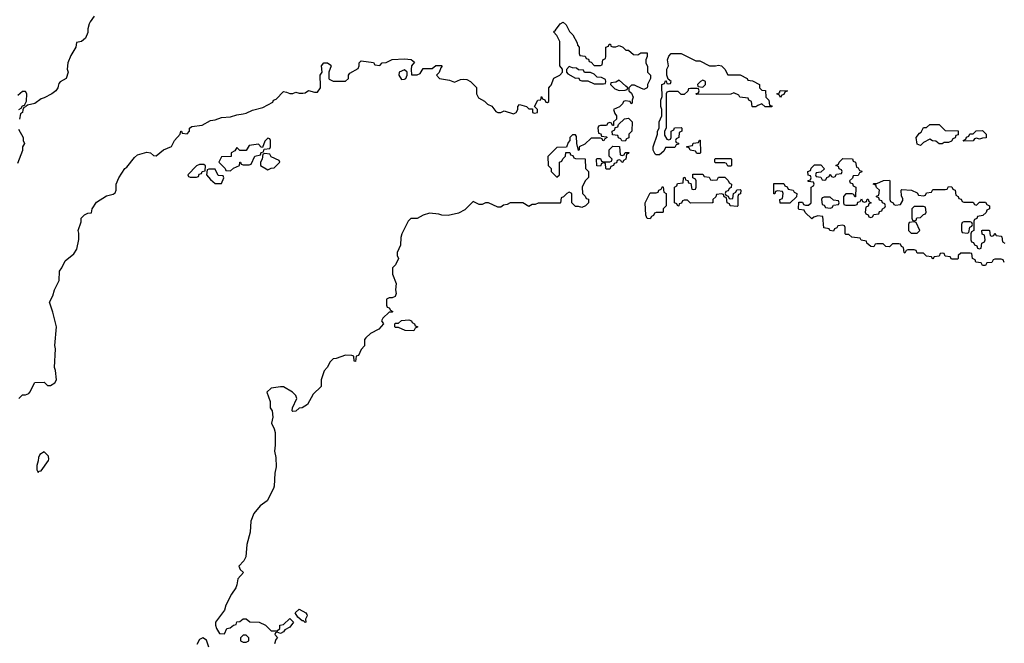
# Model space of a CAD drawing. Header units: inches. Extents: x 1980008 to 2252673, y 74414 to 260562.
# Tile 12 of 228: x 2091172 to 2097510, y 96414 to 100428. Entities that reach past the tile are written whole.
import ezdxf

# ---------------------------------------------------------------- set-up
doc = ezdxf.new("R2010")
doc.units = ezdxf.units.IN
doc.header["$MEASUREMENT"] = 0
doc.layers.add('C0099', color=7, linetype='Continuous')
doc.layers.add('C0190', color=7, linetype='Continuous')

msp = doc.modelspace()

# ---------------------------------------------------------------- linework, layer by layer
at = {"layer": 'C0099', "color": 5, "elevation": 40}
for points in [[(2091166, 99850), (2091182, 99858), (2091190, 99874), (2091202, 99878), (2091216.4, 99903.6), (2091218, 99950), (2091210, 99966), (2091190, 99966), (2091159.6, 99940.4)], [(2091166, 97990), (2091190, 98014), (2091210, 98014), (2091230, 98022), (2091238, 98030), (2091268.4, 98091.6), (2091330, 98094), (2091350, 98074), (2091370, 98074), (2091398, 98090), (2091408, 98110), (2091402, 98170), (2091395.3, 98190), (2091402, 98310), (2091399, 98330), (2091409.3, 98450), (2091385.6, 98545.6), (2091364, 98610), (2091385.2, 98650), (2091397, 98690), (2091426.3, 98750), (2091429.2, 98810), (2091444, 98830), (2091465.2, 98874.8), (2091519.7, 98920.3), (2091540.7, 98950), (2091552.7, 99012.7), (2091553.2, 99053.2), (2091548, 99070), (2091567.3, 99127.3), (2091568.7, 99150), (2091590, 99172), (2091610, 99182), (2091634.6, 99185.4), (2091638, 99210), (2091666.3, 99253.7), (2091730, 99294.8), (2091774.5, 99305.5), (2091786, 99314), (2091794, 99330), (2091794, 99370), (2091809.2, 99410), (2091849.2, 99470), (2091862, 99478), (2091910, 99541), (2091930, 99558), (2091990, 99576), (2092014, 99570), (2092032.7, 99552.7), (2092050, 99552), (2092098, 99590), (2092149.1, 99610.9), (2092169, 99650), (2092206, 99690), (2092209.1, 99710.9), (2092214, 99710), (2092218, 99698), (2092250, 99694), (2092266, 99710), (2092266, 99730), (2092280.4, 99739.6), (2092346, 99750), (2092401.2, 99778.8), (2092430, 99782.8), (2092470, 99799.1), (2092530, 99802), (2092570, 99816), (2092610, 99821), (2092630, 99826), (2092670, 99846), (2092737.2, 99862.8), (2092802, 99898), (2092806, 99910), (2092824, 99916), (2092870, 99964.7), (2092890, 99962), (2092910, 99952), (2092930, 99952), (2092950, 99962), (2092970, 99954), (2092994, 99954), (2093010, 99958), (2093030, 99971.3), (2093070, 99962), (2093090, 99962), (2093108, 99990), (2093107.7, 100000)], [(2091420.1, 100000), (2091418, 99990), (2091404.7, 99970), (2091378, 99950), (2091330, 99924), (2091310, 99918), (2091270, 99889), (2091222, 99878), (2091211.1, 99868.8), (2091210, 99866), (2091198, 99862), (2091191.6, 99848.4), (2091191, 99830), (2091178, 99822), (2091170, 99788)], [(2095104, 100000), (2095094, 99990), (2095094, 99970), (2095110, 99954), (2095122, 99930), (2095114, 99910), (2095114, 99890), (2095107.3, 99887.3), (2095102, 99902), (2095070, 99906), (2095058, 99902), (2095052.7, 99887.3), (2095032.7, 99867.3), (2094994, 99850), (2095003.6, 99823.6), (2095014, 99810), (2095012.7, 99787.3), (2094994, 99770), (2094994, 99746), (2094987.3, 99747.3), (2094982, 99762), (2094970, 99766), (2094958, 99762), (2094950, 99746), (2094910, 99746), (2094898, 99742), (2094894, 99730), (2094898, 99698), (2094912.7, 99692.7), (2094918, 99678), (2094950, 99674), (2094954, 99670), (2094938, 99662), (2094932.7, 99647.3), (2094926, 99650), (2094922, 99662), (2094910, 99666), (2094850, 99666), (2094810, 99626), (2094774, 99610), (2094774, 99590), (2094770, 99586), (2094758, 99630), (2094756.4, 99676.4), (2094750, 99686), (2094730, 99686), (2094714, 99670), (2094714, 99650), (2094703.6, 99636.4), (2094692.7, 99607.3), (2094630, 99606), (2094572.7, 99547.3), (2094574, 99490), (2094594, 99470), (2094594, 99450), (2094630, 99414), (2094646, 99430), (2094646, 99510), (2094662, 99518), (2094667.3, 99532.7), (2094686, 99550), (2094687.3, 99572.7), (2094712.7, 99572.7), (2094718, 99558), (2094732.7, 99552.7), (2094738, 99538), (2094750, 99534), (2094812.7, 99532.7), (2094814, 99470), (2094834, 99450), (2094832.7, 99412.7), (2094812, 99390), (2094792, 99350), (2094794, 99310), (2094812.7, 99292.7), (2094818, 99278), (2094832.7, 99272.7), (2094834, 99250), (2094814, 99230), (2094790, 99218), (2094770, 99226), (2094750, 99226), (2094726, 99250), (2094726, 99310), (2094710, 99318), (2094694, 99310), (2094672.7, 99287.3), (2094658, 99282), (2094654, 99250), (2094650, 99246), (2094510, 99246), (2094490, 99238), (2094470, 99238), (2094450, 99226), (2094410, 99248), (2094330, 99248), (2094310, 99238), (2094286, 99234), (2094270, 99222), (2094250, 99222), (2094190, 99248), (2094170, 99248), (2094150, 99238), (2094130, 99238), (2094090, 99258), (2094036.9, 99203.1), (2093996.9, 99183.1), (2093930, 99168), (2093890, 99168.7), (2093870, 99175.3), (2093810, 99182), (2093770, 99168.7), (2093730, 99148), (2093690, 99148), (2093672, 99130), (2093631, 99050), (2093625.4, 99025.4), (2093623.6, 98976.4), (2093602, 98930), (2093602, 98910), (2093611.3, 98890), (2093591.3, 98850), (2093571.3, 98830), (2093571, 98790), (2093596, 98730), (2093591.3, 98690), (2093595.3, 98664.7), (2093590, 98646), (2093570, 98638), (2093550, 98638), (2093534, 98630), (2093534, 98590), (2093538, 98578), (2093550, 98574), (2093558, 98558), (2093574, 98550), (2093570, 98546), (2093550, 98546), (2093510, 98506), (2093502, 98490), (2093514, 98470), (2093483.6, 98436.4), (2093430, 98408), (2093399.6, 98380.4), (2093392, 98370), (2093391.6, 98328.4), (2093370, 98306), (2093352.7, 98267.3), (2093338, 98262), (2093332.7, 98227.3), (2093326, 98230), (2093322, 98262), (2093310, 98266), (2093270, 98268), (2093210, 98248), (2093190, 98246), (2093170, 98226), (2093152, 98190), (2093131.1, 98168.8), (2093112, 98110), (2093112.7, 98067.3), (2093061.4, 98018.6), (2093024.7, 97950), (2092990.7, 97929.3), (2092970, 97928), (2092950, 97908), (2092930, 97906), (2092926, 97910), (2092928, 97930), (2092955.3, 97990), (2092948.7, 98010), (2092928, 98030), (2092870, 98064), (2092850, 98065.2), (2092790, 98055.3), (2092762, 98030), (2092784.7, 97970), (2092784.7, 97930), (2092798, 97910), (2092802, 97870), (2092792, 97830), (2092810, 97794), (2092816, 97770), (2092816, 97690), (2092811.3, 97650), (2092821, 97610), (2092822.8, 97550), (2092814.8, 97510), (2092810, 97426), (2092806, 97410), (2092764.7, 97330), (2092720.5, 97299.5), (2092678.8, 97250), (2092659.6, 97200.4), (2092656, 97130), (2092634.8, 97050), (2092626.8, 96970), (2092615.2, 96944.8), (2092582, 96910), (2092592, 96890), (2092612, 96870), (2092576, 96830), (2092570.6, 96789.4), (2092562.8, 96770), (2092534.8, 96730), (2092499.8, 96660.2), (2092490, 96628), (2092432, 96550), (2092432, 96530), (2092438, 96510), (2092458, 96478), (2092490, 96474), (2092506, 96510), (2092527.3, 96512.7), (2092548.4, 96531.6), (2092566, 96534), (2092570, 96552), (2092590, 96554), (2092610, 96572), (2092630, 96572), (2092652.7, 96552.7), (2092714, 96550), (2092754, 96530), (2092790, 96494), (2092830, 96494), (2092846, 96510), (2092846, 96530), (2092870, 96534), (2092910, 96574), (2092934, 96550), (2092910, 96518), (2092879.6, 96500.4), (2092870, 96488.7), (2092850, 96478), (2092830, 96486), (2092818, 96482), (2092814, 96470), (2092831.6, 96451.6), (2092821, 96439), (2092812, 96410)], [(2094104, 100000), (2094112, 99992), (2094112, 99950), (2094124.7, 99924.7), (2094163.6, 99903.6), (2094183.6, 99883.6), (2094211, 99871), (2094238, 99838), (2094250, 99831.3), (2094270, 99831), (2094290, 99841), (2094350, 99822), (2094368.7, 99831.3), (2094378, 99850), (2094378, 99870), (2094390, 99882), (2094434, 99870), (2094450, 99854), (2094474, 99854), (2094474, 99830), (2094486, 99826), (2094506, 99830), (2094506, 99850), (2094486, 99870), (2094508, 99910), (2094527.3, 99912.7), (2094530, 99934), (2094538, 99918), (2094552.7, 99912.7), (2094558, 99898), (2094570, 99894), (2094578, 99902), (2094578, 99990), (2094586.7, 100000)], [(2094985.2, 100000), (2095003.6, 99983.6), (2095030, 99972), (2095070, 99974), (2095082, 99978), (2095086, 99990), (2095074.3, 100000)], [(2095212.9, 100000), (2095211.6, 99988.4), (2095190, 99978), (2095142.9, 100000)], [(2095934, 100000), (2095934, 99990), (2095950, 99974), (2095972.7, 99972.7), (2095974, 99930), (2095994, 99910), (2095998, 99878), (2096012.7, 99872.7), (2096014, 99866), (2095970, 99866), (2095950, 99886), (2095923.6, 99876.4), (2095910, 99866), (2095890, 99866), (2095886, 99870), (2095882, 99902), (2095866, 99910), (2095862, 99922), (2095808.4, 99928.4), (2095802, 99942), (2095770, 99958), (2095750, 99948), (2095530, 99946), (2095527.3, 99952.7), (2095542, 99958), (2095546, 99970), (2095542, 99982), (2095530, 99986), (2095490, 99986), (2095478, 99982), (2095472.7, 99967.3), (2095450, 99946), (2095430, 99946), (2095410, 99966), (2095350, 99966), (2095338, 99962), (2095334, 99950), (2095334, 99730), (2095322, 99710), (2095323.6, 99683.6), (2095338, 99658), (2095350, 99654), (2095362, 99658), (2095366, 99670), (2095366, 99710), (2095382, 99718), (2095387.3, 99732.7), (2095430, 99734), (2095434, 99730), (2095434, 99710), (2095418, 99702), (2095414, 99670), (2095398, 99662), (2095394, 99650), (2095398, 99638), (2095412.7, 99632.7), (2095412.7, 99627.3), (2095398, 99622), (2095390, 99606), (2095330, 99606), (2095318, 99582), (2095290, 99558), (2095270, 99558), (2095263.1, 99563.1), (2095248.9, 99588.8), (2095248.7, 99610), (2095278, 99690), (2095278, 99710), (2095288, 99730), (2095288.7, 99770), (2095306, 99810), (2095306, 99850), (2095298, 99870), (2095298, 99910), (2095307.3, 99932.7), (2095306.2, 100000)], [(2095537.3, 100000), (2095538, 99998), (2095570, 99994), (2095576, 100000)], [(2091163.6, 99723.6), (2091194, 99670), (2091194, 99650), (2091202, 99630), (2091190.9, 99609.1), (2091190, 99586), (2091158, 99502)], [(2097510, 98866), (2097502, 98882), (2097490, 98886), (2097450, 98886), (2097438, 98882), (2097430, 98866), (2097398, 98862), (2097390, 98846), (2097370, 98846), (2097362, 98862), (2097327.3, 98867.3), (2097322, 98882), (2097306, 98890), (2097302, 98922), (2097290, 98926), (2097230, 98926), (2097214, 98910), (2097214, 98890), (2097210, 98886), (2097170, 98886), (2097162, 98902), (2097130, 98906), (2097122, 98922), (2097110, 98926), (2097098, 98922), (2097090, 98906), (2097058, 98902), (2097050, 98886), (2097042, 98902), (2097010, 98906), (2096990, 98926), (2096950, 98926), (2096942, 98942), (2096930, 98946), (2096890, 98946), (2096878, 98942), (2096870, 98926), (2096866, 98930), (2096862, 98962), (2096847.3, 98967.3), (2096842, 98982), (2096830, 98986), (2096790, 98986), (2096770, 98966), (2096747.3, 98967.3), (2096730, 98986), (2096690, 98986), (2096678, 98982), (2096670, 98966), (2096650, 98968), (2096626, 98990), (2096622, 99002), (2096588.4, 99008.4), (2096582, 99022), (2096528.4, 99028.4), (2096510, 99046), (2096490, 99046), (2096486, 99050), (2096486, 99090), (2096482, 99102), (2096470, 99106), (2096438, 99102), (2096432.7, 99087.3), (2096418, 99082), (2096410, 99066), (2096386, 99070), (2096382, 99082), (2096348.4, 99088.4), (2096342, 99162), (2096310, 99166), (2096283.6, 99156.4), (2096270, 99146), (2096227.3, 99187.3), (2096222, 99202), (2096190, 99206), (2096186, 99210), (2096187.3, 99252.7), (2096210, 99254), (2096218, 99238), (2096230, 99234), (2096250, 99234), (2096266, 99250), (2096266, 99350), (2096282, 99358), (2096286, 99370), (2096282, 99382), (2096247.3, 99387.3), (2096247.3, 99392.7), (2096262, 99398), (2096266, 99410), (2096262, 99422), (2096247.3, 99427.3), (2096246, 99450), (2096262, 99458), (2096267.3, 99472.7), (2096287.3, 99492.7), (2096330, 99494), (2096352.7, 99467.3), (2096330, 99446), (2096298, 99442), (2096294, 99430), (2096298, 99418), (2096330, 99414), (2096338, 99398), (2096350, 99394), (2096362, 99398), (2096367.3, 99412.7), (2096382, 99418), (2096390, 99434), (2096398, 99418), (2096410, 99414), (2096422, 99418), (2096430, 99434), (2096462, 99438), (2096466, 99450), (2096462, 99462), (2096447.3, 99467.3), (2096442, 99482), (2096426, 99490), (2096442, 99498), (2096446, 99510), (2096470, 99534), (2096532.7, 99532.7), (2096538, 99518), (2096551.6, 99511.6), (2096558, 99478), (2096570, 99474), (2096578, 99458), (2096590, 99454), (2096592, 99448), (2096578, 99442), (2096570, 99426), (2096538, 99422), (2096532.7, 99407.3), (2096514, 99390), (2096518, 99378), (2096532.7, 99372.7), (2096538, 99358), (2096554, 99350), (2096552.7, 99287.3), (2096547.3, 99287.3), (2096542, 99302), (2096530, 99306), (2096490, 99306), (2096474, 99290), (2096474, 99250), (2096478, 99238), (2096490, 99234), (2096550, 99234), (2096562, 99238), (2096567.3, 99252.7), (2096582, 99258), (2096590, 99274), (2096598, 99258), (2096610, 99254), (2096622, 99258), (2096627.3, 99272.7), (2096632.7, 99272.7), (2096638, 99258), (2096654, 99250), (2096638, 99242), (2096632.7, 99227.3), (2096618, 99222), (2096614, 99190), (2096618, 99178), (2096632.7, 99172.7), (2096638, 99158), (2096650, 99154), (2096662, 99158), (2096670, 99174), (2096702, 99178), (2096707.3, 99192.7), (2096722, 99198), (2096726, 99210), (2096742, 99218), (2096746, 99230), (2096742, 99242), (2096726, 99250), (2096722, 99262), (2096707.3, 99267.3), (2096702, 99282), (2096687.3, 99287.3), (2096687.3, 99292.7), (2096702, 99298), (2096706, 99330), (2096687.3, 99347.3), (2096682, 99362), (2096666, 99370), (2096670, 99374), (2096690, 99374), (2096732.7, 99392.7), (2096770, 99394), (2096774, 99390), (2096774, 99270), (2096778, 99258), (2096794, 99250), (2096798, 99238), (2096810, 99234), (2096842, 99238), (2096856.4, 99263.6), (2096856.4, 99276.4), (2096847.3, 99292.7), (2096846, 99330), (2096850, 99334), (2096911.6, 99331.6), (2096950, 99314), (2096958, 99298), (2096990, 99294), (2097002, 99298), (2097010, 99314), (2097042, 99318), (2097050, 99334), (2097130, 99334), (2097142, 99338), (2097150, 99354), (2097172.7, 99352.7), (2097178, 99338), (2097194, 99330), (2097198, 99298), (2097214, 99290), (2097218, 99278), (2097232.7, 99272.7), (2097238, 99258), (2097250, 99254), (2097310, 99254), (2097318, 99238), (2097330, 99234), (2097350, 99254), (2097390, 99254), (2097398, 99238), (2097414, 99230), (2097414, 99210), (2097398, 99202), (2097392.7, 99187.3), (2097372.7, 99167.3), (2097338, 99162), (2097332.7, 99147.3), (2097318, 99142), (2097314, 99130), (2097314, 99070), (2097298, 99062), (2097294, 99050), (2097294, 99010), (2097298, 98998), (2097312.7, 98992.7), (2097318, 98978), (2097332.7, 98972.7), (2097338, 98958), (2097350, 98954), (2097362, 98958), (2097366, 98990), (2097382, 98998), (2097386, 99010), (2097382, 99042), (2097367.3, 99047.3), (2097366, 99070), (2097370, 99074), (2097410, 99074), (2097414, 99070), (2097418, 99038), (2097430, 99034), (2097442, 99038), (2097450, 99054), (2097458, 99038), (2097490, 99034), (2097494, 99030), (2097498, 98998), (2097514, 98990)], [(2092388.7, 96390), (2092374.6, 96434.6), (2092350, 96448.7), (2092330, 96438), (2092313.2, 96406.8)]]:
    msp.add_lwpolyline(points, dxfattribs=at)
for points in [[(2096070, 99926), (2096062, 99942), (2096046, 99950), (2096062, 99958), (2096067.3, 99972.7), (2096114, 99970), (2096098, 99962), (2096090, 99946), (2096078, 99942)], [(2095070, 99646), (2095047.3, 99647.3), (2095042, 99662), (2095027.3, 99667.3), (2095022, 99682), (2094987.3, 99687.3), (2094986, 99710), (2095002, 99718), (2095006, 99734), (2095022, 99738), (2095027.3, 99752.7), (2095066, 99790), (2095090, 99794), (2095114, 99770), (2095112, 99710), (2095094, 99690), (2095092.7, 99667.3), (2095078, 99662)], [(2097090, 99628), (2097070, 99646), (2097048.4, 99648.4), (2097030, 99658), (2096990, 99638), (2096970, 99618), (2096950, 99626), (2096942, 99670), (2096963.1, 99696.9), (2096975.3, 99704.7), (2096990, 99734), (2097010, 99734), (2097030, 99754), (2097090, 99754), (2097130, 99714), (2097212.7, 99712.7), (2097212.7, 99687.3), (2097198, 99682), (2097192.7, 99667.3), (2097178, 99662), (2097170, 99646), (2097150, 99638), (2097123.6, 99636.4), (2097110, 99628.7)], [(2097350, 99658), (2097330, 99666), (2097318, 99662), (2097310, 99648), (2097250, 99646), (2097246, 99650), (2097262, 99658), (2097267.3, 99672.7), (2097282, 99678), (2097287.3, 99692.7), (2097310, 99694), (2097328.4, 99711.6), (2097370, 99714), (2097394, 99690), (2097392.7, 99667.3), (2097370, 99666)], [(2092770, 99666), (2092750, 99646), (2092734, 99606), (2092727.3, 99607.3), (2092710, 99626), (2092650, 99618), (2092630, 99586), (2092590, 99586), (2092570, 99606), (2092556.9, 99583.1), (2092534, 99570), (2092532.7, 99547.3), (2092470, 99546), (2092454, 99510), (2092494, 99470), (2092498, 99458), (2092530, 99454), (2092548.4, 99471.6), (2092586, 99490), (2092588.4, 99511.6), (2092594, 99510), (2092598, 99498), (2092610, 99494), (2092650, 99494), (2092662, 99498), (2092686, 99550), (2092722, 99558), (2092727.3, 99572.7), (2092742, 99578), (2092746, 99594), (2092782, 99598), (2092786, 99610), (2092786, 99650), (2092782, 99662)], [(2095530, 99566), (2095522, 99582), (2095487.3, 99587.3), (2095482, 99602), (2095467.3, 99607.3), (2095467.3, 99612.7), (2095502, 99618), (2095507.3, 99632.7), (2095542, 99638), (2095547.3, 99652.7), (2095552.7, 99652.7), (2095554, 99570), (2095550, 99566)], [(2095050, 99554), (2095062, 99558), (2095070, 99574), (2095092, 99572), (2095090, 99566), (2095078, 99562), (2095074, 99530), (2095058, 99522), (2095054, 99510), (2095048, 99508), (2095042, 99522), (2095030, 99526), (2095018, 99522), (2095012.7, 99507.3), (2094998, 99502), (2094994, 99490), (2094978, 99482), (2094970, 99466), (2094950, 99466), (2094946, 99470), (2094942, 99502), (2094930, 99506), (2094918, 99502), (2094910, 99486), (2094887.3, 99487.3), (2094886, 99530), (2094890, 99534), (2094910, 99534), (2094918, 99518), (2094930, 99514), (2094970, 99514), (2094982, 99518), (2094986, 99530), (2094966, 99550), (2094966, 99590), (2094990, 99614), (2095032.7, 99612.7), (2095038, 99558)], [(2092750, 99566), (2092738, 99562), (2092732, 99530), (2092722, 99510), (2092722, 99490), (2092770, 99462), (2092790, 99472), (2092810, 99474), (2092846, 99510), (2092842, 99522), (2092790, 99546), (2092782, 99562)], [(2095730, 99486), (2095722, 99502), (2095710, 99506), (2095650, 99506), (2095646, 99510), (2095646, 99530), (2095650, 99534), (2095750, 99534), (2095754, 99530), (2095754, 99490), (2095750, 99486)], [(2092356.4, 99496.4), (2092330, 99495.3), (2092310, 99488), (2092254, 99430), (2092258, 99418), (2092270, 99414), (2092310, 99414), (2092322, 99418), (2092327.3, 99432.7), (2092342, 99438), (2092346, 99450), (2092366, 99454), (2092367.3, 99487.3)], [(2092430, 99466), (2092390, 99466), (2092378, 99462), (2092374, 99430), (2092399.6, 99399.6), (2092430, 99374), (2092470, 99374), (2092486, 99410), (2092482, 99422), (2092450, 99426)], [(2095630, 99394), (2095662, 99398), (2095670, 99414), (2095710, 99414), (2095732.7, 99392.7), (2095738, 99378), (2095754, 99370), (2095752.7, 99347.3), (2095738, 99342), (2095732.7, 99327.3), (2095718, 99322), (2095714, 99310), (2095718, 99298), (2095732.7, 99292.7), (2095738, 99278), (2095750, 99274), (2095762, 99278), (2095766, 99310), (2095782, 99318), (2095787.3, 99332.7), (2095810, 99334), (2095814, 99330), (2095812.7, 99307.3), (2095798, 99302), (2095794, 99290), (2095794, 99230), (2095790, 99226), (2095746, 99230), (2095742, 99242), (2095726, 99250), (2095722, 99282), (2095707.3, 99287.3), (2095702, 99302), (2095690, 99306), (2095658, 99302), (2095652.7, 99287.3), (2095634, 99270), (2095634, 99250), (2095630, 99248), (2095490, 99246), (2095470, 99266), (2095450, 99266), (2095438, 99262), (2095432.7, 99247.3), (2095418, 99242), (2095414, 99230), (2095408, 99228), (2095402, 99242), (2095386, 99250), (2095386, 99350), (2095402, 99358), (2095407.3, 99372.7), (2095442, 99378), (2095446, 99410), (2095454, 99414), (2095458, 99398), (2095472.7, 99392.7), (2095478, 99378), (2095492.7, 99372.7), (2095498, 99338), (2095510, 99334), (2095522, 99338), (2095526, 99350), (2095526, 99390), (2095522, 99402), (2095506, 99410), (2095506, 99434), (2095570, 99434), (2095578, 99418), (2095610, 99414), (2095618, 99398)], [(2095230, 99146), (2095210, 99148), (2095202, 99170), (2095198, 99250), (2095230, 99314), (2095270, 99314), (2095282, 99318), (2095286, 99330), (2095302, 99338), (2095310, 99354), (2095314, 99350), (2095318, 99318), (2095334, 99310), (2095334, 99230), (2095314, 99210), (2095314, 99190), (2095310, 99186), (2095270, 99186), (2095258, 99182), (2095252.7, 99167.3), (2095238, 99162)], [(2096130, 99246), (2096067.3, 99247.3), (2096066, 99270), (2096082, 99278), (2096086, 99310), (2096082, 99322), (2096050, 99326), (2096038, 99322), (2096032.7, 99307.3), (2096027.3, 99307.3), (2096027.3, 99372.7), (2096090, 99374), (2096098, 99358), (2096112.7, 99352.7), (2096118, 99338), (2096151.6, 99331.6), (2096158, 99318), (2096174, 99310), (2096172.7, 99287.3)], [(2096390, 99286), (2096350, 99286), (2096338, 99282), (2096334, 99270), (2096338, 99238), (2096350, 99234), (2096358, 99218), (2096390, 99214), (2096402, 99218), (2096410, 99234), (2096442, 99238), (2096446, 99250), (2096442, 99262), (2096410, 99266)], [(2096990, 99226), (2096930, 99226), (2096914, 99210), (2096914, 99150), (2096918, 99138), (2096930, 99134), (2096942, 99138), (2096947.3, 99152.7), (2096970, 99154), (2096990, 99174), (2097002, 99178), (2097006, 99190), (2097002, 99222)], [(2096930, 99126), (2096898, 99122), (2096894, 99110), (2096894, 99070), (2096910, 99054), (2096950, 99054), (2096966, 99070), (2096942, 99122)], [(2097290, 99126), (2097250, 99126), (2097238, 99122), (2097234, 99110), (2097234, 99070), (2097238, 99058), (2097270, 99054), (2097282, 99058), (2097287.3, 99092.7), (2097302, 99098), (2097306, 99110), (2097302, 99122)], [(2093710, 98426), (2093652.7, 98427.3), (2093610, 98446), (2093590, 98446), (2093586, 98450), (2093586, 98470), (2093590, 98474), (2093610, 98474), (2093628.7, 98491.3), (2093676.9, 98496.9), (2093694, 98490), (2093698, 98478), (2093714, 98470), (2093718, 98458), (2093734, 98450), (2093718, 98442)], [(2091330, 97646), (2091302, 97630), (2091292, 97610), (2091291.1, 97588.8), (2091282, 97558), (2091282, 97530), (2091290, 97514), (2091298, 97522), (2091310, 97524.7), (2091358, 97590), (2091360.4, 97599.6), (2091358, 97618)], [(2093010, 96548.7), (2092998, 96558), (2092990, 96558), (2092962, 96582), (2092946, 96610), (2092970, 96634), (2093014, 96610), (2093019.6, 96599.6), (2093022, 96590), (2093012, 96570), (2093014, 96550)], [(2092630, 96466), (2092610, 96466), (2092594, 96450), (2092594, 96430), (2092610, 96422), (2092630, 96422), (2092646, 96430), (2092646, 96450)]]:
    msp.add_lwpolyline(points, close=True, dxfattribs=at)
at = {"layer": 'C0190', "color": 5, "elevation": 40}
for points in [[(2091651.3, 100450), (2091624.9, 100415.1), (2091619.1, 100400.9), (2091610.7, 100370), (2091610, 100346), (2091596, 100310), (2091570, 100288), (2091538, 100282), (2091534, 100250), (2091502, 100198), (2091482, 100150), (2091478, 100110), (2091484.7, 100090), (2091472, 100050), (2091431.6, 100028.4), (2091423.6, 100016.4), (2091420.1, 100000)], [(2094586.7, 100000), (2094592.9, 100007.1), (2094610, 100052), (2094648.4, 100071.6), (2094666, 100090), (2094666, 100110), (2094648, 100130), (2094648.4, 100288.4), (2094630, 100326), (2094608, 100350), (2094620.4, 100359.6), (2094650, 100402), (2094670, 100411), (2094690, 100394), (2094711.1, 100351.2), (2094732, 100330), (2094759.6, 100279.6), (2094763.6, 100263.6), (2094774, 100250), (2094774, 100210), (2094778, 100198), (2094812.7, 100192.7), (2094818, 100178), (2094832.7, 100172.7), (2094838, 100158), (2094850, 100154), (2094870, 100134), (2094910, 100134), (2094922, 100138), (2094926, 100170), (2094942, 100178), (2094946, 100190), (2094946, 100250), (2094962, 100258), (2094966, 100270), (2094974, 100270), (2094978, 100258), (2094990, 100254), (2095010, 100254), (2095030, 100262), (2095054, 100250), (2095072.7, 100232.7), (2095091.6, 100231.6), (2095123.6, 100203.6), (2095150, 100202), (2095170, 100214), (2095210, 100214), (2095211.6, 100191.6), (2095202, 100170), (2095202, 100150), (2095212.7, 100127.3), (2095214, 100090), (2095232, 100070), (2095232, 100050), (2095214, 100010), (2095212.9, 100000)], [(2095306.2, 100000), (2095306, 100010), (2095322, 100018), (2095330, 100034), (2095334, 100034), (2095338, 100018), (2095350, 100014), (2095362, 100018), (2095366, 100030), (2095346, 100046), (2095338, 100070), (2095338, 100110), (2095348, 100130), (2095342, 100170), (2095350, 100194), (2095366, 100210), (2095430, 100211.3), (2095523.6, 100163.6), (2095550, 100162), (2095611.6, 100131.6), (2095650, 100131.3), (2095670, 100136), (2095690, 100131), (2095711.3, 100110), (2095730, 100074), (2095810, 100072), (2095854, 100050), (2095858, 100038), (2095890, 100034), (2095934, 100010), (2095934, 100000)], [(2093107.7, 100000), (2093106, 100070), (2093118, 100090), (2093115.3, 100130), (2093130, 100150.8), (2093154, 100150), (2093175.3, 100135.3), (2093178, 100130), (2093162, 100090), (2093162, 100050), (2093164.7, 100044.7), (2093190, 100032), (2093270, 100032), (2093288, 100050), (2093288, 100070), (2093296.4, 100083.6), (2093350, 100114), (2093358, 100130), (2093358, 100150), (2093370, 100162), (2093450, 100152), (2093458, 100138), (2093490, 100134), (2093506, 100150), (2093530, 100152), (2093569.1, 100170.9), (2093650, 100176), (2093691.1, 100171.2), (2093714, 100154), (2093694, 100130), (2093692.7, 100107.3), (2093694, 100074), (2093710, 100072), (2093730, 100072), (2093750, 100082), (2093770, 100114), (2093827.3, 100112.7), (2093850, 100132), (2093887.3, 100132.7), (2093892, 100128), (2093882, 100118), (2093871.6, 100088.4), (2093854, 100070), (2093874, 100050), (2093939.6, 100039.6), (2093970, 100024.7), (2094010, 100042), (2094030, 100044.7), (2094050, 100042), (2094074, 100030), (2094104, 100000)], [(2095074.3, 100000), (2095030, 100038), (2095010, 100026), (2094978, 100022), (2094974, 100010), (2094985.2, 100000)], [(2095576, 100000), (2095586, 100010), (2095586, 100030), (2095570, 100038), (2095554, 100030), (2095534, 100010), (2095537.3, 100000)], [(2095142.9, 100000), (2095130, 100006), (2095110, 100006), (2095104, 100000)]]:
    msp.add_lwpolyline(points, dxfattribs=at)
for points in [[(2093650, 100106), (2093614, 100090), (2093612, 100070), (2093630, 100042), (2093650, 100044.7), (2093658, 100050), (2093666, 100070), (2093666, 100090)], [(2094710, 100126), (2094692.7, 100107.3), (2094692, 100090), (2094699.6, 100079.6), (2094750, 100052), (2094770, 100054), (2094778, 100038), (2094790, 100034), (2094830, 100034), (2094870, 100014), (2094930, 100014), (2094942, 100018), (2094946, 100030), (2094942, 100042), (2094916.4, 100056.4), (2094890, 100058), (2094870, 100078), (2094847.3, 100087.3), (2094808.4, 100088.4), (2094802, 100102), (2094770, 100106), (2094756.4, 100116.4), (2094730, 100118)]]:
    msp.add_lwpolyline(points, close=True, dxfattribs=at)

doc.saveas('drawing.dxf')
